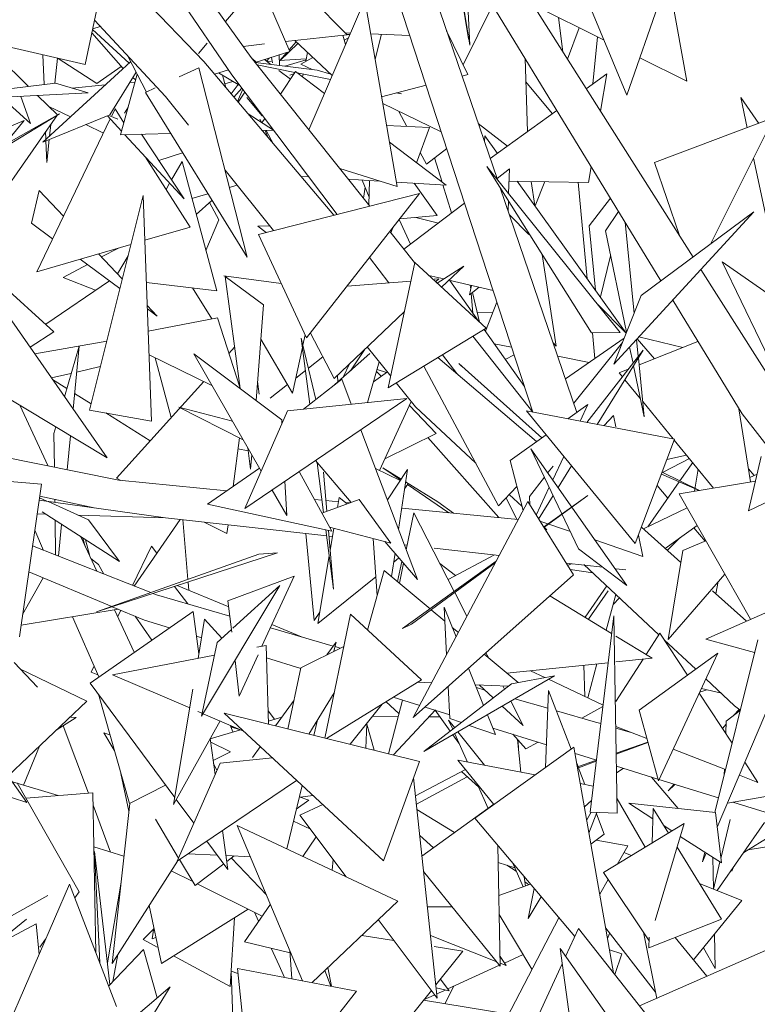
# Model space of a CAD drawing. Header units: metres. Extents: x -14.5 to 19.7, y -19.1 to 4.
# Tile 135 of 218: x 17.032 to 17.185, y 2.642 to 2.847. Entities that reach past the tile are written whole.
import ezdxf

# ---------------------------------------------------------------- set-up
doc = ezdxf.new("R2010")
doc.units = ezdxf.units.M
doc.layers.add('G-IMPT', color=7, linetype='Continuous', lineweight=5)
doc.layers.add('L-PLNT', color=7, linetype='Continuous', lineweight=5, true_color=0x005900)

# ---------------------------------------------------------------- blocks, each defined once
blk = doc.blocks.new('ÁRVORES ORNAMENTAIS - Pequeno e Médio Porte - Ipê-roxo-2976198-A')
at = {"layer": 'G-IMPT', "color": 253, "true_color": 0xaaaaaa}
for p, q in [((6.69697, 2.79765), (6.63028, 2.90272)), ((6.60504, 2.83919), (6.56548, 2.89438)), ((6.60105, 2.83554), (6.56247, 2.89219)), ((6.69029, 2.7927), (6.63074, 2.89013)), ((6.57053, 2.83768), (6.57717, 2.86955)), ((6.59972, 2.84661), (6.61253, 2.86169)), ((6.6401, 2.86109), (6.65628, 2.81376)), ((6.59518, 2.83834), (6.57505, 2.85935)), ((6.61015, 2.8589), (6.625, 2.8439)), ((6.6331, 2.8589), (6.66362, 2.76544)), ((6.64979, 2.85627), (6.65053, 2.84173)), ((6.68321, 2.83135), (6.67285, 2.85622)), ((6.69566, 2.83425), (6.69159, 2.85709)), ((6.69148, 2.8553), (6.68321, 2.83135)), ((6.6486, 2.85325), (6.65026, 2.84305)), ((6.64889, 2.85173), (6.65053, 2.84173)), ((6.60887, 2.8502), (6.61309, 2.84039)), ((6.61707, 2.8241), (6.62867, 2.85118)), ((6.63539, 2.81231), (6.62867, 2.85118)), ((6.64915, 2.83764), (6.65527, 2.84999)), ((6.67845, 2.84278), (6.66369, 2.85008)), ((6.66901, 2.84745), (6.66988, 2.84033)), ((6.57365, 2.8456), (6.57209, 2.84513)), ((6.58724, 2.83104), (6.57245, 2.84689)), ((6.67326, 2.84534), (6.67084, 2.83882)), ((6.54465, 2.84362), (6.57053, 2.83768)), ((6.5719, 2.84425), (6.57841, 2.83685)), ((6.57205, 2.84497), (6.57967, 2.838)), ((6.625, 2.8439), (6.6122, 2.84246)), ((6.62415, 2.8438), (6.62466, 2.84183)), ((6.62527, 2.84323), (6.62442, 2.84277)), ((6.62569, 2.84423), (6.62463, 2.84427)), ((6.62558, 2.84397), (6.625, 2.84392)), ((6.63805, 2.84374), (6.6299, 2.84407)), ((6.63215, 2.84398), (6.63081, 2.83882)), ((6.65013, 2.83561), (6.64569, 2.84473)), ((6.67614, 2.83365), (6.67712, 2.84343)), ((6.59408, 2.83997), (6.59593, 2.84215)), ((6.60784, 2.84197), (6.60341, 2.84147)), ((6.61474, 2.84209), (6.61108, 2.83852)), ((6.61441, 2.8424), (6.61294, 2.84073)), ((6.61411, 2.84267), (6.62192, 2.83541)), ((6.55118, 2.84055), (6.5587, 2.83316)), ((6.56174, 2.8397), (6.56196, 2.83356)), ((6.58327, 2.83197), (6.57931, 2.83954)), ((6.62971, 2.80824), (6.60504, 2.83919)), ((6.61309, 2.84039), (6.6059, 2.83811)), ((6.60882, 2.83904), (6.60828, 2.83844)), ((6.60931, 2.83919), (6.60951, 2.83804)), ((6.61086, 2.83968), (6.61093, 2.8375)), ((6.61248, 2.8402), (6.611, 2.83852)), ((6.61788, 2.83917), (6.61537, 2.83778)), ((6.61641, 2.83836), (6.61678, 2.84019)), ((6.69566, 2.83425), (6.68588, 2.83909)), ((6.57997, 2.83828), (6.56172, 2.82157)), ((6.56477, 2.839), (6.56424, 2.83384)), ((6.57295, 2.83375), (6.56491, 2.83897)), ((6.57295, 2.83375), (6.57801, 2.83731)), ((6.59006, 2.83512), (6.59418, 2.83704)), ((6.59418, 2.83704), (6.60421, 2.79762)), ((6.62224, 2.80635), (6.59518, 2.83834)), ((6.606, 2.83827), (6.60532, 2.83888)), ((6.60595, 2.83813), (6.61876, 2.83651)), ((6.61415, 2.83606), (6.60627, 2.83765)), ((6.60783, 2.83872), (6.60916, 2.83772)), ((6.60835, 2.83833), (6.60921, 2.83839)), ((6.6109, 2.83851), (6.61652, 2.83889)), ((6.61647, 2.83865), (6.61206, 2.83736)), ((6.61773, 2.83664), (6.61537, 2.83778)), ((6.66251, 2.82374), (6.66202, 2.83895)), ((6.58111, 2.8361), (6.57567, 2.82723)), ((6.57789, 2.82306), (6.58133, 2.83569)), ((6.58042, 2.83498), (6.58101, 2.83451)), ((6.60033, 2.83659), (6.5974, 2.83572)), ((6.59825, 2.83597), (6.6027, 2.83335)), ((6.59908, 2.83548), (6.59975, 2.83294)), ((6.62294, 2.80653), (6.60105, 2.83554)), ((6.61083, 2.83647), (6.61323, 2.83467)), ((6.61426, 2.83624), (6.61116, 2.83152)), ((6.6131, 2.83549), (6.61394, 2.83575)), ((6.61426, 2.83624), (6.62032, 2.83168)), ((6.62155, 2.83456), (6.61463, 2.83596)), ((6.61576, 2.83511), (6.61588, 2.83571)), ((6.62159, 2.83572), (6.61876, 2.83651)), ((6.65013, 2.83561), (6.64891, 2.8353)), ((6.67903, 2.83575), (6.67476, 2.83264)), ((6.67903, 2.83575), (6.67772, 2.82799)), ((6.56432, 2.83385), (6.53012, 2.82965)), ((6.56432, 2.83385), (6.57113, 2.83182)), ((6.5747, 2.83345), (6.56784, 2.8328)), ((6.58088, 2.83403), (6.57977, 2.83393)), ((6.60126, 2.83419), (6.59955, 2.83369)), ((6.60237, 2.83354), (6.60089, 2.83159)), ((6.64143, 2.83338), (6.63216, 2.831)), ((6.66217, 2.83413), (6.66768, 2.8275)), ((6.53012, 2.82965), (6.57113, 2.83182)), ((6.55321, 2.83087), (6.55914, 2.82544)), ((6.55713, 2.83108), (6.55914, 2.82544)), ((6.56064, 2.83127), (6.56474, 2.82723)), ((6.58305, 2.83187), (6.58511, 2.83283)), ((6.58305, 2.83187), (6.60421, 2.79762)), ((6.59203, 2.8251), (6.58724, 2.83104)), ((6.60313, 2.83277), (6.60146, 2.83092)), ((6.60329, 2.83257), (6.60221, 2.83003)), ((6.60234, 2.82988), (6.60376, 2.83194)), ((6.63629, 2.83158), (6.63524, 2.83179)), ((6.63629, 2.83158), (6.6354, 2.83183)), ((6.56295, 2.829), (6.56744, 2.8268)), ((6.60734, 2.82704), (6.60414, 2.83081)), ((6.6446, 2.8237), (6.63241, 2.82957)), ((6.70821, 2.82456), (6.70688, 2.83081)), ((6.71062, 2.82546), (6.70688, 2.83081)), ((6.52262, 2.80351), (6.56521, 2.82744)), ((6.53793, 2.8109), (6.56521, 2.82744)), ((6.56474, 2.82723), (6.5475, 2.80252)), ((6.57567, 2.82723), (6.56172, 2.82157)), ((6.57517, 2.82703), (6.57811, 2.82385)), ((6.57562, 2.82704), (6.57731, 2.82637)), ((6.57673, 2.82848), (6.57604, 2.82704)), ((6.57858, 2.82558), (6.57673, 2.82848)), ((6.57942, 2.82866), (6.57873, 2.8276)), ((6.60441, 2.82743), (6.60968, 2.82404)), ((6.63576, 2.82796), (6.63741, 2.82481)), ((6.66861, 2.82817), (6.65479, 2.81813)), ((6.5369, 2.81728), (6.55784, 2.82605)), ((6.5537, 2.82097), (6.55784, 2.82605)), ((6.57574, 2.82641), (6.56048, 2.79463)), ((6.56335, 2.82523), (6.5631, 2.82283)), ((6.57069, 2.82521), (6.57431, 2.82344)), ((6.6073, 2.82557), (6.60687, 2.82635)), ((6.60719, 2.82564), (6.60687, 2.82635)), ((6.60787, 2.8265), (6.60726, 2.82559)), ((6.64212, 2.82458), (6.63319, 2.82502)), ((6.65229, 2.82544), (6.65836, 2.82072)), ((6.68896, 2.81731), (6.71379, 2.82666)), ((6.70057, 2.80032), (6.71379, 2.82666)), ((6.5623, 2.82374), (6.56236, 2.82215)), ((6.57789, 2.82306), (6.5883, 2.82338)), ((6.5788, 2.82309), (6.5911, 2.80979)), ((6.5911, 2.80979), (6.58226, 2.8232)), ((6.60734, 2.82396), (6.60968, 2.82404)), ((6.6086, 2.82248), (6.60793, 2.82398)), ((6.60973, 2.82115), (6.60817, 2.82399)), ((6.64212, 2.82458), (6.63945, 2.81727)), ((6.65363, 2.82287), (6.65356, 2.8217)), ((6.65363, 2.82287), (6.65627, 2.8192)), ((6.56237, 2.82183), (6.56253, 2.81733)), ((6.56302, 2.8221), (6.56253, 2.81733)), ((6.6338, 2.82153), (6.64561, 2.81264)), ((6.58587, 2.81772), (6.59078, 2.81936)), ((6.64023, 2.81941), (6.64151, 2.81698)), ((6.64151, 2.81698), (6.64573, 2.82022)), ((6.59233, 2.80388), (6.58309, 2.81845)), ((6.59068, 2.81757), (6.58849, 2.81375)), ((6.59789, 2.79062), (6.59068, 2.81757)), ((6.64477, 2.81327), (6.64321, 2.81829)), ((6.69405, 2.80234), (6.68896, 2.81731)), ((6.715, 2.7926), (6.70956, 2.81822)), ((6.6097, 2.80318), (6.59961, 2.8157)), ((6.62348, 2.81605), (6.63539, 2.81231)), ((6.67583, 2.78189), (6.65408, 2.81649)), ((6.65408, 2.81649), (6.68179, 2.78202)), ((6.65881, 2.81601), (6.65619, 2.81402)), ((6.65861, 2.81085), (6.65881, 2.81601)), ((6.67576, 2.81646), (6.67521, 2.81319)), ((6.58809, 2.81304), (6.58734, 2.81174)), ((6.6021, 2.81261), (6.60051, 2.81214)), ((6.61704, 2.81435), (6.61539, 2.81445)), ((6.63168, 2.81347), (6.62523, 2.81386)), ((6.62957, 2.81011), (6.62812, 2.81369)), ((6.62964, 2.8136), (6.62953, 2.80846)), ((6.64561, 2.81264), (6.63522, 2.81326)), ((6.63898, 2.81303), (6.64376, 2.80633)), ((6.64675, 2.80684), (6.64495, 2.81268)), ((6.65872, 2.81347), (6.67521, 2.81319)), ((6.6604, 2.81344), (6.68307, 2.78187)), ((6.66403, 2.80839), (6.66327, 2.8134)), ((6.6641, 2.80829), (6.66611, 2.81335)), ((6.67497, 2.79316), (6.67306, 2.81323)), ((6.56097, 2.81151), (6.55936, 2.80471)), ((6.56097, 2.81151), (6.566, 2.80614)), ((6.57141, 2.76587), (6.58258, 2.8105)), ((6.58258, 2.8105), (6.58434, 2.76358)), ((6.59605, 2.81083), (6.59274, 2.80986)), ((6.64004, 2.81085), (6.60655, 2.80238)), ((6.61659, 2.78085), (6.64004, 2.81085)), ((6.62874, 2.81217), (6.62839, 2.8099)), ((6.65685, 2.81209), (6.67282, 2.76539)), ((6.5969, 2.80945), (6.59363, 2.80655)), ((6.59835, 2.80544), (6.59641, 2.80901)), ((6.64944, 2.80888), (6.63683, 2.7993)), ((6.65848, 2.80733), (6.65856, 2.80938)), ((6.67977, 2.80991), (6.67535, 2.80419)), ((6.63593, 2.80559), (6.64376, 2.80633)), ((6.65878, 2.80644), (6.66282, 2.80234)), ((6.68145, 2.80716), (6.67873, 2.80315)), ((6.68047, 2.77539), (6.70964, 2.80704)), ((6.70964, 2.80704), (6.6862, 2.78966)), ((6.55936, 2.80471), (6.56376, 2.80146)), ((6.59835, 2.80544), (6.59565, 2.799)), ((6.63584, 2.80547), (6.63819, 2.80034)), ((6.64399, 2.80474), (6.63932, 2.80591)), ((6.68283, 2.80491), (6.68469, 2.78592)), ((6.56403, 2.78215), (6.53988, 2.80402)), ((6.59233, 2.80388), (6.58293, 2.80115)), ((6.60645, 2.80407), (6.60889, 2.80419)), ((6.60645, 2.80407), (6.60819, 2.8028)), ((6.61659, 2.78085), (6.60655, 2.80238)), ((6.63905, 2.79653), (6.6339, 2.80299)), ((6.63452, 2.80378), (6.63412, 2.8027)), ((6.67667, 2.79079), (6.67535, 2.80419)), ((6.67873, 2.80315), (6.68313, 2.78203)), ((6.58003, 2.80031), (6.56048, 2.79463)), ((6.57332, 2.79836), (6.57823, 2.79313)), ((6.57743, 2.79955), (6.57394, 2.7977)), ((6.66847, 2.77915), (6.66558, 2.79821)), ((6.57098, 2.79612), (6.56592, 2.79343)), ((6.56947, 2.79724), (6.57773, 2.79113)), ((6.57944, 2.79795), (6.57727, 2.79415)), ((6.63367, 2.79232), (6.62968, 2.7976)), ((6.63354, 2.77046), (6.63909, 2.79653)), ((6.65393, 2.78287), (6.63909, 2.79653)), ((6.67768, 2.78939), (6.67981, 2.79793)), ((6.72239, 2.7565), (6.70301, 2.79668)), ((6.70301, 2.79668), (6.7372, 2.77293)), ((6.64927, 2.79581), (6.64375, 2.79224)), ((6.64927, 2.79581), (6.64464, 2.79142)), ((6.71453, 2.76999), (6.69861, 2.79507)), ((6.56232, 2.7837), (6.57557, 2.79273)), ((6.56592, 2.79343), (6.57266, 2.79076)), ((6.59789, 2.79062), (6.58326, 2.79241)), ((6.59939, 2.7938), (6.61132, 2.79215)), ((6.59967, 2.79366), (6.60273, 2.77034)), ((6.59967, 2.79366), (6.60765, 2.78773)), ((6.62501, 2.79162), (6.63827, 2.79269)), ((6.6451, 2.79312), (6.642, 2.79385)), ((6.64312, 2.79308), (6.64407, 2.79316)), ((6.64407, 2.79316), (6.64342, 2.79254)), ((6.65538, 2.79069), (6.64616, 2.79287)), ((6.64638, 2.79281), (6.65234, 2.78434)), ((6.59686, 2.78482), (6.59284, 2.79124)), ((6.65086, 2.79176), (6.65049, 2.78984)), ((6.65247, 2.79138), (6.65049, 2.78984)), ((6.65071, 2.79098), (6.65063, 2.79181)), ((6.65117, 2.786), (6.65079, 2.79007)), ((6.65252, 2.78416), (6.65112, 2.79033)), ((6.65377, 2.78229), (6.65616, 2.7883)), ((6.677, 2.78798), (6.68306, 2.78184)), ((6.68047, 2.77539), (6.6862, 2.78966)), ((6.70717, 2.76507), (6.69273, 2.7887)), ((6.57507, 2.75593), (6.55413, 2.786)), ((6.58344, 2.78758), (6.5855, 2.78539)), ((6.58347, 2.78689), (6.5855, 2.78539)), ((6.60607, 2.76785), (6.60765, 2.78773)), ((6.63692, 2.78634), (6.62234, 2.77244)), ((6.65207, 2.78614), (6.65527, 2.78606)), ((6.58364, 2.78227), (6.59803, 2.78504)), ((6.59803, 2.78504), (6.6027, 2.7706)), ((6.56403, 2.78215), (6.55905, 2.77894)), ((6.61737, 2.78185), (6.62234, 2.77244)), ((6.63354, 2.77046), (6.65393, 2.78287)), ((6.65354, 2.78263), (6.6619, 2.77073)), ((6.67583, 2.78189), (6.68179, 2.78202)), ((6.67654, 2.77657), (6.67604, 2.7819)), ((6.575, 2.78021), (6.56004, 2.77752)), ((6.61365, 2.76935), (6.60709, 2.78061)), ((6.61546, 2.78082), (6.61724, 2.76706)), ((6.61546, 2.78082), (6.6185, 2.76805)), ((6.61582, 2.77932), (6.61629, 2.78149)), ((6.65119, 2.7812), (6.66363, 2.76543)), ((6.66847, 2.77915), (6.66789, 2.77981)), ((6.67045, 2.77233), (6.68265, 2.78083)), ((6.67216, 2.76733), (6.68228, 2.7799)), ((6.68522, 2.78055), (6.68557, 2.777)), ((6.68895, 2.77652), (6.68537, 2.7807)), ((6.69482, 2.77887), (6.68571, 2.78108)), ((6.68574, 2.77524), (6.69797, 2.78013)), ((6.56929, 2.77915), (6.56623, 2.76862)), ((6.56929, 2.77915), (6.568, 2.76608)), ((6.60043, 2.77761), (6.60161, 2.77891)), ((6.61365, 2.76935), (6.61572, 2.77885)), ((6.62248, 2.77116), (6.62972, 2.77765)), ((6.62571, 2.77405), (6.62859, 2.7784)), ((6.63407, 2.77294), (6.6292, 2.77898)), ((6.65562, 2.77966), (6.65921, 2.77895)), ((6.6749, 2.7633), (6.68658, 2.7783)), ((6.68658, 2.7783), (6.67704, 2.76289)), ((6.68377, 2.77897), (6.68448, 2.7756)), ((6.58383, 2.77732), (6.59688, 2.771)), ((6.58508, 2.77671), (6.58843, 2.76434)), ((6.60712, 2.75318), (6.59312, 2.77753)), ((6.59312, 2.77753), (6.61141, 2.76386)), ((6.61997, 2.77693), (6.61695, 2.77456)), ((6.62926, 2.76741), (6.6317, 2.77589)), ((6.66443, 2.75932), (6.64389, 2.77676)), ((6.64488, 2.77736), (6.64781, 2.77343)), ((6.65791, 2.7764), (6.65974, 2.77734)), ((6.66883, 2.77706), (6.67538, 2.77576)), ((6.6856, 2.77671), (6.6868, 2.76446)), ((6.57367, 2.7749), (6.56876, 2.77377)), ((6.61633, 2.77407), (6.61434, 2.77251)), ((6.62552, 2.77547), (6.6242, 2.7727)), ((6.6305, 2.77174), (6.63338, 2.7738)), ((6.63112, 2.77389), (6.6321, 2.77288)), ((6.63322, 2.77369), (6.63124, 2.77431)), ((6.63124, 2.7743), (6.6332, 2.77367)), ((6.64096, 2.77497), (6.65653, 2.74596)), ((6.66549, 2.76009), (6.64827, 2.77552)), ((6.64879, 2.77496), (6.64827, 2.77552)), ((6.68161, 2.77359), (6.6835, 2.77434)), ((6.68161, 2.77359), (6.68228, 2.77277)), ((6.68459, 2.77508), (6.6868, 2.76446)), ((6.56753, 2.77349), (6.56349, 2.77256)), ((6.56673, 2.77034), (6.56371, 2.77224)), ((6.57701, 2.75171), (6.59519, 2.77182)), ((6.60639, 2.77183), (6.6067, 2.76918)), ((6.61594, 2.76605), (6.62391, 2.77228)), ((6.62298, 2.77305), (6.6231, 2.77172)), ((6.62588, 2.76706), (6.62391, 2.77228)), ((6.63922, 2.76655), (6.63524, 2.77149)), ((6.68278, 2.77216), (6.68602, 2.76821)), ((6.55219, 2.76973), (6.57507, 2.75593)), ((6.6126, 2.77115), (6.60901, 2.76833)), ((6.57174, 2.76719), (6.56832, 2.76934)), ((6.63741, 2.76824), (6.60371, 2.74538)), ((6.61262, 2.76572), (6.63741, 2.76824)), ((6.63176, 2.75333), (6.63836, 2.76761)), ((6.68649, 2.76764), (6.69283, 2.7599)), ((6.5628, 2.75423), (6.55696, 2.76686)), ((6.57141, 2.76587), (6.58434, 2.76358)), ((6.60115, 2.76357), (6.59001, 2.76646)), ((6.60338, 2.7597), (6.59001, 2.76646)), ((6.61262, 2.76572), (6.60371, 2.74538)), ((6.63798, 2.76679), (6.64355, 2.76102)), ((6.65179, 2.75479), (6.63922, 2.76655)), ((6.68493, 2.7381), (6.66233, 2.76568)), ((6.66233, 2.76568), (6.69313, 2.75984)), ((6.67509, 2.76704), (6.67095, 2.76405)), ((6.67509, 2.76704), (6.67347, 2.76357)), ((6.70652, 2.76614), (6.70894, 2.75092)), ((6.58402, 2.75946), (6.57479, 2.76527)), ((6.61145, 2.76305), (6.61141, 2.76386)), ((6.68041, 2.76474), (6.6785, 2.76262)), ((6.68041, 2.76474), (6.68091, 2.76237)), ((6.71406, 2.75627), (6.70717, 2.76507)), ((6.56441, 2.76236), (6.56401, 2.76097)), ((6.63964, 2.73065), (6.62788, 2.76177)), ((6.56401, 2.76097), (6.56411, 2.75397)), ((6.56745, 2.76053), (6.56675, 2.75344)), ((6.60128, 2.74997), (6.60259, 2.76009)), ((6.64355, 2.76102), (6.63288, 2.75574)), ((6.64183, 2.76017), (6.65654, 2.7435)), ((6.66638, 2.76074), (6.65895, 2.75536)), ((6.68493, 2.7381), (6.69313, 2.75984)), ((6.69305, 2.75963), (6.70124, 2.74964)), ((6.60444, 2.75737), (6.60229, 2.75778)), ((6.60436, 2.75799), (6.60494, 2.75359)), ((6.67316, 2.73704), (6.66325, 2.75779)), ((6.68318, 2.7294), (6.66325, 2.75779)), ((6.57749, 2.75129), (6.55156, 2.75648)), ((6.60494, 2.75359), (6.60518, 2.75657)), ((6.61842, 2.75536), (6.62588, 2.74668)), ((6.65895, 2.75536), (6.6616, 2.74499)), ((6.67006, 2.75624), (6.66778, 2.75134)), ((6.69077, 2.75296), (6.6962, 2.75579)), ((6.69563, 2.75649), (6.69153, 2.75561)), ((6.73273, 2.75678), (6.7085, 2.74488)), ((6.7085, 2.74488), (6.71112, 2.75619)), ((6.60677, 2.7538), (6.59599, 2.74629)), ((6.6188, 2.75492), (6.62013, 2.74459)), ((6.63092, 2.75374), (6.63606, 2.75123)), ((6.63614, 2.75135), (6.63242, 2.75388)), ((6.63624, 2.75151), (6.63242, 2.75388)), ((6.63754, 2.7535), (6.6334, 2.74717)), ((6.63571, 2.74106), (6.63754, 2.7535)), ((6.66686, 2.75296), (6.66784, 2.75421)), ((6.67169, 2.75426), (6.6689, 2.74974)), ((6.69689, 2.75495), (6.69423, 2.75114)), ((6.69729, 2.74899), (6.69802, 2.75357)), ((6.70971, 2.75225), (6.70851, 2.75365)), ((6.55234, 2.75121), (6.56143, 2.75046)), ((6.57701, 2.75171), (6.57793, 2.75125)), ((6.57749, 2.75129), (6.59999, 2.74907)), ((6.61246, 2.74391), (6.61208, 2.75106)), ((6.61511, 2.75296), (6.62182, 2.74067)), ((6.62078, 2.74483), (6.62007, 2.75296)), ((6.66292, 2.7479), (6.66605, 2.75192)), ((6.69826, 2.74915), (6.69038, 2.75255)), ((6.69831, 2.74916), (6.69053, 2.75294)), ((6.69408, 2.74846), (6.70994, 2.75108)), ((6.7088, 2.75181), (6.71027, 2.75252)), ((6.55684, 2.71872), (6.56143, 2.75046)), ((6.61246, 2.74391), (6.60939, 2.74924)), ((6.63763, 2.75046), (6.63695, 2.74947)), ((6.64385, 2.74681), (6.63717, 2.75094)), ((6.64619, 2.74452), (6.63757, 2.75038)), ((6.66032, 2.74997), (6.65653, 2.74596)), ((6.66706, 2.7498), (6.66435, 2.74398)), ((6.6941, 2.75095), (6.68758, 2.74158)), ((6.69174, 2.74755), (6.68948, 2.75016)), ((6.58726, 2.74344), (6.56095, 2.74716)), ((6.56102, 2.74763), (6.56256, 2.74693)), ((6.57239, 2.74554), (6.56107, 2.74798)), ((6.5642, 2.7473), (6.56421, 2.7467)), ((6.61822, 2.74728), (6.61981, 2.74712)), ((6.62753, 2.74728), (6.61976, 2.74446)), ((6.62059, 2.74704), (6.62319, 2.74679)), ((6.62299, 2.74563), (6.62333, 2.74766)), ((6.62333, 2.74766), (6.62505, 2.74638)), ((6.6341, 2.73821), (6.62753, 2.74728)), ((6.65807, 2.74759), (6.66032, 2.74313)), ((6.66139, 2.7458), (6.65873, 2.74829)), ((6.66292, 2.7479), (6.66302, 2.74611)), ((6.66788, 2.7481), (6.66484, 2.74319)), ((6.66588, 2.74153), (6.67506, 2.74813)), ((6.67506, 2.74813), (6.66592, 2.74146)), ((6.69408, 2.74846), (6.70894, 2.72237)), ((6.5628, 2.74683), (6.57123, 2.74302)), ((6.59599, 2.74629), (6.62182, 2.74067)), ((6.6247, 2.74664), (6.62554, 2.74656)), ((6.63636, 2.74549), (6.6606, 2.7431)), ((6.63876, 2.70194), (6.66257, 2.74683)), ((6.64714, 2.74443), (6.64385, 2.74681)), ((6.67208, 2.7316), (6.66257, 2.74683)), ((6.68666, 2.74114), (6.69576, 2.74552)), ((6.56054, 2.74429), (6.56226, 2.74424)), ((6.57765, 2.73435), (6.56156, 2.74469)), ((6.56426, 2.74295), (6.56437, 2.73572)), ((6.56902, 2.74402), (6.58726, 2.74344)), ((6.57765, 2.73435), (6.57123, 2.74302)), ((6.58069, 2.72928), (6.59028, 2.74314)), ((6.58726, 2.74349), (6.62077, 2.73969)), ((6.59087, 2.74308), (6.59189, 2.73065)), ((6.63732, 2.7368), (6.63887, 2.7445)), ((6.64724, 2.72826), (6.63887, 2.7445)), ((6.56187, 2.7367), (6.56004, 2.74089)), ((6.56562, 2.74207), (6.56497, 2.73548)), ((6.5953, 2.74258), (6.60001, 2.74022)), ((6.60001, 2.74022), (6.60025, 2.74202)), ((6.6206, 2.74094), (6.6222, 2.7286)), ((6.6222, 2.7286), (6.62113, 2.74082)), ((6.6341, 2.73821), (6.62135, 2.74154)), ((6.62149, 2.73669), (6.62226, 2.7413)), ((6.67146, 2.7406), (6.6651, 2.74278)), ((6.66655, 2.74098), (6.66577, 2.7417)), ((6.69444, 2.73417), (6.68622, 2.74153)), ((6.69117, 2.7371), (6.69783, 2.74187)), ((6.69947, 2.73861), (6.6971, 2.74135)), ((6.57294, 2.73234), (6.56962, 2.73951)), ((6.57054, 2.73752), (6.57004, 2.73923)), ((6.57146, 2.73552), (6.57059, 2.73889)), ((6.61645, 2.74018), (6.61813, 2.7221)), ((6.62123, 2.73964), (6.62197, 2.73955)), ((6.63125, 2.72726), (6.63041, 2.73917)), ((6.68653, 2.73543), (6.67654, 2.73886)), ((6.6856, 2.73988), (6.68653, 2.73543)), ((6.6942, 2.73927), (6.69161, 2.7367)), ((6.58417, 2.72791), (6.55957, 2.73761)), ((6.5804, 2.72939), (6.58433, 2.73756)), ((6.58433, 2.73756), (6.58541, 2.73611)), ((6.63288, 2.73852), (6.63964, 2.73065)), ((6.63692, 2.73786), (6.63752, 2.73779)), ((6.64312, 2.73716), (6.65663, 2.73563)), ((6.67316, 2.73704), (6.68318, 2.7294)), ((6.69179, 2.71819), (6.69485, 2.73669)), ((6.69965, 2.73868), (6.69485, 2.73669)), ((6.57329, 2.73376), (6.57171, 2.735)), ((6.61054, 2.73617), (6.57285, 2.72389)), ((6.57285, 2.72389), (6.60666, 2.73589)), ((6.61054, 2.73617), (6.60666, 2.73589)), ((6.61893, 2.72147), (6.6213, 2.73555)), ((6.63426, 2.73125), (6.63497, 2.73608)), ((6.6347, 2.73425), (6.63579, 2.73513)), ((6.65568, 2.73574), (6.646, 2.73067)), ((6.69959, 2.71822), (6.73776, 2.73516)), ((6.5744, 2.73176), (6.57329, 2.73376)), ((6.6355, 2.73021), (6.63641, 2.73441)), ((6.63592, 2.72986), (6.63675, 2.73401)), ((6.63651, 2.72043), (6.656, 2.73443)), ((6.65582, 2.73409), (6.63838, 2.72137)), ((6.64431, 2.73395), (6.64752, 2.73147)), ((6.67055, 2.73405), (6.67821, 2.73318)), ((6.67087, 2.73353), (6.67169, 2.73392)), ((6.6761, 2.73204), (6.67138, 2.73271)), ((6.68986, 2.71916), (6.67428, 2.73374)), ((6.68091, 2.73288), (6.68298, 2.73264)), ((6.56177, 2.73096), (6.55751, 2.72335)), ((6.57604, 2.72502), (6.55879, 2.7322)), ((6.60022, 2.72621), (6.61396, 2.73136)), ((6.61396, 2.73136), (6.6073, 2.71677)), ((6.61893, 2.72147), (6.63097, 2.73122)), ((6.62926, 2.72014), (6.63272, 2.73254)), ((6.64225, 2.72456), (6.63272, 2.73254)), ((6.67208, 2.7316), (6.63876, 2.70194)), ((6.70358, 2.73178), (6.69179, 2.71819)), ((6.59185, 2.72556), (6.58912, 2.72919)), ((6.60037, 2.72495), (6.58965, 2.72936)), ((6.59193, 2.73011), (6.59208, 2.72836)), ((6.59474, 2.7022), (6.61104, 2.72941)), ((6.61104, 2.72941), (6.60125, 2.72053)), ((6.67903, 2.72929), (6.6745, 2.72279)), ((6.70169, 2.72768), (6.70222, 2.7302)), ((6.58533, 2.72745), (6.58463, 2.72773)), ((6.6006, 2.72303), (6.58533, 2.72745)), ((6.64994, 2.72302), (6.6474, 2.72795)), ((6.68003, 2.71943), (6.66718, 2.72724)), ((6.67928, 2.72826), (6.67521, 2.72236)), ((6.67888, 2.72013), (6.68089, 2.72755)), ((6.68169, 2.72681), (6.68032, 2.72545)), ((6.70805, 2.72198), (6.70103, 2.72826)), ((6.55719, 2.72115), (6.57739, 2.72446)), ((6.58286, 2.72218), (6.57617, 2.72497)), ((6.60022, 2.72621), (6.601, 2.71966)), ((6.6457, 2.71501), (6.64518, 2.72489)), ((6.64767, 2.71872), (6.64518, 2.72489)), ((6.57337, 2.71038), (6.5679, 2.7229)), ((6.59297, 2.72401), (6.57155, 2.70911)), ((6.58073, 2.7155), (6.57664, 2.72433)), ((6.57729, 2.72293), (6.57792, 2.72424)), ((6.58089, 2.723), (6.58437, 2.71803)), ((6.59297, 2.72401), (6.59416, 2.71521)), ((6.59537, 2.72241), (6.594, 2.71423)), ((6.59537, 2.72241), (6.59896, 2.71844)), ((6.61933, 2.72385), (6.61813, 2.7221)), ((6.62035, 2.69768), (6.62571, 2.72342)), ((6.64048, 2.70979), (6.62571, 2.72342)), ((6.64533, 2.72198), (6.64249, 2.72436)), ((6.68047, 2.72312), (6.67556, 2.68227)), ((6.6812, 2.68204), (6.68047, 2.72312)), ((6.58804, 2.72058), (6.58286, 2.72218)), ((6.62212, 2.71679), (6.60904, 2.72058)), ((6.61551, 2.71871), (6.60934, 2.72125)), ((6.63651, 2.72043), (6.63838, 2.72137)), ((6.64815, 2.71962), (6.64687, 2.72069)), ((6.59472, 2.71851), (6.59367, 2.71884)), ((6.60093, 2.72023), (6.59795, 2.71753)), ((6.68847, 2.71429), (6.68091, 2.71889)), ((6.69007, 2.71949), (6.68722, 2.71506)), ((6.69007, 2.71949), (6.69581, 2.71076)), ((6.70201, 2.67917), (6.71928, 2.71989)), ((6.59474, 2.7022), (6.59795, 2.71753)), ((6.60814, 2.71693), (6.60625, 2.71657)), ((6.60814, 2.71693), (6.60865, 2.70055)), ((6.61538, 2.71228), (6.62432, 2.71673)), ((6.62273, 2.71763), (6.6208, 2.71498)), ((6.62227, 2.71571), (6.62273, 2.71763)), ((6.62359, 2.71637), (6.6225, 2.71668)), ((6.69752, 2.71199), (6.69097, 2.71812)), ((6.70978, 2.71544), (6.69959, 2.71822)), ((6.71045, 2.71813), (6.7015, 2.68223)), ((6.59739, 2.71488), (6.5762, 2.71082)), ((6.60649, 2.715), (6.60257, 2.7064)), ((6.61535, 2.71213), (6.60822, 2.71433)), ((6.66058, 2.70922), (6.65355, 2.7151)), ((6.65439, 2.7144), (6.65387, 2.71539)), ((6.68091, 2.71351), (6.68847, 2.71429)), ((6.70215, 2.71535), (6.68575, 2.70347)), ((6.70215, 2.71535), (6.68976, 2.6888)), ((6.56059, 2.70829), (6.55572, 2.71339)), ((6.57174, 2.71139), (6.57236, 2.71269)), ((6.60169, 2.7138), (6.60257, 2.7064)), ((6.61538, 2.71228), (6.61271, 2.69956)), ((6.6534, 2.70448), (6.65029, 2.7122)), ((6.65826, 2.71116), (6.6793, 2.71334)), ((6.67445, 2.7063), (6.67425, 2.71282)), ((6.67506, 2.70601), (6.67698, 2.7131)), ((6.6866, 2.7141), (6.68091, 2.70526)), ((6.55696, 2.71209), (6.57085, 2.70538)), ((6.57174, 2.71139), (6.57317, 2.71083)), ((6.5762, 2.71082), (6.59227, 2.70394)), ((6.66818, 2.71064), (6.64099, 2.69486)), ((6.65919, 2.70896), (6.66818, 2.71064)), ((6.66613, 2.71026), (6.66316, 2.71167)), ((6.58914, 2.68534), (6.57155, 2.70911)), ((6.62075, 2.69758), (6.64048, 2.70979)), ((6.63972, 2.70933), (6.64261, 2.70919)), ((6.65919, 2.70896), (6.64099, 2.69486)), ((6.64639, 2.70173), (6.64604, 2.70842)), ((6.65168, 2.70877), (6.65852, 2.70845)), ((6.65367, 2.70765), (6.65192, 2.70816)), ((6.6525, 2.70873), (6.65542, 2.70604)), ((6.65776, 2.70785), (6.65743, 2.7085)), ((6.67824, 2.7045), (6.66689, 2.7099)), ((6.70562, 2.70441), (6.69965, 2.71)), ((6.55841, 2.6843), (6.54183, 2.70758)), ((6.57326, 2.7068), (6.57972, 2.68404)), ((6.59292, 2.70784), (6.58889, 2.68385)), ((6.61703, 2.69849), (6.6223, 2.70707)), ((6.6401, 2.70446), (6.63461, 2.70616)), ((6.66628, 2.69155), (6.66691, 2.70757)), ((6.66691, 2.70757), (6.67163, 2.69539)), ((6.69827, 2.70703), (6.7051, 2.69664)), ((6.69835, 2.7072), (6.69983, 2.70769)), ((6.6987, 2.70795), (6.70287, 2.70698)), ((6.5545, 2.68979), (6.57085, 2.70538)), ((6.61397, 2.70557), (6.61008, 2.7002)), ((6.62562, 2.69638), (6.63231, 2.70473)), ((6.63578, 2.70277), (6.63311, 2.70523)), ((6.6365, 2.70558), (6.63362, 2.69442)), ((6.64635, 2.70253), (6.64121, 2.70412)), ((6.65729, 2.70432), (6.66165, 2.7003)), ((6.66165, 2.7003), (6.65905, 2.70535)), ((6.66677, 2.70386), (6.65991, 2.70584)), ((6.6782, 2.70424), (6.6738, 2.70182)), ((6.70668, 2.70357), (6.70562, 2.70441)), ((6.56447, 2.6993), (6.56865, 2.70195)), ((6.56753, 2.70205), (6.56865, 2.70195)), ((6.59397, 2.70321), (6.59487, 2.70283)), ((6.59507, 2.70274), (6.60333, 2.69921)), ((6.63257, 2.67217), (6.59942, 2.70282)), ((6.59942, 2.70282), (6.64007, 2.69283)), ((6.60991, 2.70159), (6.60856, 2.70337)), ((6.60863, 2.7012), (6.61142, 2.70205)), ((6.63028, 2.70221), (6.63562, 2.70216)), ((6.64342, 2.70357), (6.63464, 2.69417)), ((6.64205, 2.7021), (6.64432, 2.70208)), ((6.64331, 2.70347), (6.64647, 2.69911)), ((6.65585, 2.69841), (6.65419, 2.70252)), ((6.6767, 2.70098), (6.66855, 2.70334)), ((6.68575, 2.70347), (6.68976, 2.6888)), ((6.7068, 2.70347), (6.70388, 2.70117)), ((6.70647, 2.70357), (6.70548, 2.70243)), ((6.56595, 2.70024), (6.57121, 2.68624)), ((6.58889, 2.68385), (6.59859, 2.70124)), ((6.60126, 2.69894), (6.60071, 2.70033)), ((6.6008, 2.70009), (6.6019, 2.69967)), ((6.60276, 2.6994), (6.60084, 2.7)), ((6.6181, 2.69823), (6.61888, 2.7015)), ((6.6289, 2.69558), (6.62913, 2.70055)), ((6.62913, 2.70055), (6.63063, 2.69515)), ((6.64739, 2.69982), (6.64611, 2.70143)), ((6.64611, 2.70143), (6.64697, 2.6995)), ((6.64639, 2.70173), (6.64877, 2.70089)), ((6.6504, 2.70032), (6.65585, 2.69841)), ((6.6767, 2.70098), (6.67777, 2.70067)), ((6.68737, 2.69756), (6.68091, 2.7001)), ((6.70385, 2.70056), (6.70309, 2.69969)), ((6.70378, 2.69864), (6.70388, 2.70117)), ((6.57656, 2.69516), (6.5744, 2.69877)), ((6.5744, 2.69877), (6.57565, 2.69836)), ((6.59655, 2.69749), (6.60283, 2.69942)), ((6.64701, 2.69836), (6.64826, 2.69662)), ((6.64739, 2.69858), (6.65003, 2.69269)), ((6.6536, 2.69201), (6.64807, 2.69897)), ((6.66647, 2.6963), (6.6553, 2.69976)), ((6.66217, 2.69544), (6.65947, 2.69847)), ((6.68091, 2.69976), (6.68408, 2.69885)), ((6.51677, 2.6977), (6.55841, 2.6843)), ((6.55772, 2.68786), (6.56101, 2.696)), ((6.59654, 2.69757), (6.59755, 2.69008)), ((6.60075, 2.69483), (6.59664, 2.69685)), ((6.60693, 2.69587), (6.60532, 2.69365)), ((6.67219, 2.69579), (6.65156, 2.681)), ((6.66042, 2.69741), (6.66115, 2.69057)), ((6.66064, 2.69534), (6.6606, 2.69694)), ((6.66473, 2.69684), (6.66217, 2.69544)), ((6.67219, 2.69579), (6.68041, 2.64887)), ((6.68757, 2.69681), (6.68098, 2.69452)), ((6.68098, 2.69436), (6.68758, 2.69676)), ((6.60075, 2.69483), (6.59716, 2.69299)), ((6.67404, 2.69396), (6.67242, 2.69446)), ((6.67404, 2.69396), (6.67686, 2.69309)), ((6.70372, 2.69112), (6.69284, 2.6954)), ((6.59861, 2.69248), (6.58968, 2.6721)), ((6.59785, 2.69109), (6.59724, 2.69242)), ((6.59861, 2.69248), (6.60946, 2.69354)), ((6.63257, 2.67217), (6.64007, 2.69283)), ((6.65556, 2.68387), (6.64802, 2.69307)), ((6.64802, 2.69307), (6.66413, 2.69001)), ((6.67277, 2.69245), (6.67304, 2.69176)), ((6.67686, 2.69309), (6.6729, 2.69172)), ((6.67313, 2.69151), (6.67683, 2.69286)), ((6.68103, 2.6918), (6.68966, 2.68913)), ((6.70772, 2.69265), (6.71047, 2.68847)), ((6.57961, 2.68251), (6.57795, 2.69028)), ((6.63922, 2.6857), (6.6496, 2.69115)), ((6.63941, 2.68394), (6.65001, 2.68963)), ((6.65238, 2.68744), (6.64881, 2.69074)), ((6.67309, 2.69162), (6.67448, 2.68804)), ((6.68246, 2.69136), (6.68105, 2.69042)), ((6.70345, 2.69003), (6.70349, 2.69121)), ((6.71047, 2.68847), (6.7066, 2.68999)), ((6.56491, 2.68572), (6.55538, 2.68856)), ((6.56924, 2.66572), (6.55635, 2.68837)), ((6.58724, 2.6879), (6.57972, 2.68404)), ((6.61449, 2.68888), (6.58968, 2.6721)), ((6.61248, 2.67465), (6.61563, 2.68784)), ((6.64374, 2.64362), (6.63883, 2.68941)), ((6.65207, 2.68814), (6.65434, 2.68306)), ((6.67351, 2.68822), (6.67622, 2.68771)), ((6.69389, 2.68304), (6.68834, 2.68954)), ((6.68988, 2.68907), (6.70226, 2.68525)), ((6.69301, 2.6881), (6.69181, 2.68671)), ((6.69319, 2.68805), (6.69181, 2.68671)), ((6.57211, 2.68631), (6.55817, 2.68516)), ((6.57211, 2.68631), (6.57275, 2.65303)), ((6.61786, 2.68577), (6.61529, 2.68537)), ((6.7041, 2.68411), (6.72254, 2.68739)), ((6.57216, 2.68371), (6.57581, 2.67396)), ((6.57615, 2.65079), (6.57978, 2.68407)), ((6.59312, 2.67995), (6.58947, 2.68489)), ((6.61444, 2.68286), (6.61702, 2.6848)), ((6.61506, 2.68545), (6.61702, 2.6848)), ((6.6152, 2.68164), (6.61993, 2.68385)), ((6.65553, 2.68392), (6.64057, 2.67313)), ((6.67586, 2.68473), (6.67436, 2.68337)), ((6.68115, 2.68507), (6.687, 2.67497)), ((6.68862, 2.6809), (6.68361, 2.68412)), ((6.70166, 2.68221), (6.68361, 2.68412)), ((6.70526, 2.68432), (6.72997, 2.67669)), ((6.6152, 2.68164), (6.62479, 2.66886)), ((6.63953, 2.68285), (6.64734, 2.67801)), ((6.67484, 2.68065), (6.67579, 2.68226)), ((6.67532, 2.67789), (6.67697, 2.68221)), ((6.6812, 2.68204), (6.67556, 2.68227)), ((6.67685, 2.68191), (6.67849, 2.6777)), ((6.68869, 2.68305), (6.68845, 2.67586)), ((6.68869, 2.68305), (6.69185, 2.67792)), ((6.70285, 2.67175), (6.70166, 2.68221)), ((6.58996, 2.67274), (6.58515, 2.6808)), ((6.61576, 2.64721), (6.60214, 2.67952)), ((6.60214, 2.67952), (6.63556, 2.66379)), ((6.61738, 2.67875), (6.61385, 2.68037)), ((6.67235, 2.65639), (6.65156, 2.681)), ((6.67833, 2.6697), (6.69511, 2.6799)), ((6.68911, 2.65974), (6.69511, 2.6799)), ((6.69257, 2.67836), (6.69093, 2.67942)), ((6.70195, 2.66599), (6.71186, 2.68015)), ((6.70275, 2.67265), (6.7047, 2.68078)), ((6.59912, 2.67848), (6.60022, 2.67036)), ((6.64012, 2.67739), (6.64297, 2.67486)), ((6.67572, 2.67562), (6.67849, 2.6777)), ((6.7075, 2.67391), (6.71317, 2.67734)), ((6.60022, 2.67036), (6.59585, 2.67627)), ((6.61582, 2.67308), (6.61859, 2.67713)), ((6.65636, 2.67532), (6.65686, 2.65027)), ((6.68341, 2.67528), (6.67684, 2.67646)), ((6.70285, 2.67175), (6.69431, 2.67724)), ((6.71403, 2.67534), (6.70834, 2.67442)), ((6.57858, 2.6731), (6.57233, 2.67504)), ((6.57248, 2.6741), (6.57356, 2.65093)), ((6.57248, 2.6741), (6.57567, 2.64644)), ((6.59803, 2.67332), (6.5919, 2.6736)), ((6.60488, 2.67301), (6.59983, 2.67324)), ((6.68341, 2.67528), (6.68116, 2.67142)), ((6.68413, 2.67323), (6.68258, 2.67386)), ((6.69365, 2.67501), (6.70289, 2.66004)), ((6.69944, 2.67395), (6.69893, 2.67193)), ((6.69893, 2.67193), (6.69972, 2.67377)), ((6.5897, 2.6721), (6.57615, 2.65079)), ((6.59337, 2.66704), (6.59015, 2.67242)), ((6.59337, 2.66704), (6.59935, 2.67153)), ((6.59999, 2.67202), (6.60152, 2.67316)), ((6.60093, 2.67272), (6.60821, 2.66512)), ((6.62212, 2.67242), (6.62188, 2.67023)), ((6.65988, 2.67071), (6.65643, 2.67184)), ((6.65825, 2.67124), (6.66018, 2.67004)), ((6.65946, 2.67164), (6.66166, 2.66675)), ((6.70107, 2.6729), (6.70122, 2.66629)), ((6.70122, 2.66628), (6.70257, 2.67193)), ((6.59289, 2.66785), (6.5884, 2.67007)), ((6.65686, 2.65027), (6.64092, 2.66992)), ((6.67833, 2.6697), (6.68785, 2.65552)), ((6.705, 2.67001), (6.70547, 2.67102)), ((6.55479, 2.63847), (6.56723, 2.66732)), ((6.57705, 2.6419), (6.56723, 2.66732)), ((6.57799, 2.66774), (6.57516, 2.65092)), ((6.60736, 2.66067), (6.59382, 2.66738)), ((6.66314, 2.66729), (6.65656, 2.66492)), ((6.66181, 2.66886), (6.66214, 2.66692)), ((6.66282, 2.66717), (6.6621, 2.6677)), ((6.67931, 2.66824), (6.67755, 2.66521)), ((6.7071, 2.6639), (6.6983, 2.66747)), ((6.56924, 2.66572), (6.56834, 2.66444)), ((6.66266, 2.66018), (6.66392, 2.66637)), ((6.55517, 2.66073), (6.56274, 2.66496)), ((6.60369, 2.65531), (6.60904, 2.66315)), ((6.61774, 2.64683), (6.63556, 2.66379)), ((6.66266, 2.66018), (6.66534, 2.66468)), ((6.69708, 2.65157), (6.7071, 2.6639)), ((6.58638, 2.65083), (6.58381, 2.66284)), ((6.58638, 2.65083), (6.60445, 2.66211)), ((6.60661, 2.65959), (6.60574, 2.66148)), ((6.64687, 2.66258), (6.6417, 2.6626)), ((6.66346, 2.64961), (6.65664, 2.66099)), ((6.56036, 2.65905), (6.53633, 2.64626)), ((6.55104, 2.65418), (6.55832, 2.66005)), ((6.56036, 2.65905), (6.56092, 2.65269)), ((6.60156, 2.66031), (6.60067, 2.64603)), ((6.6315, 2.65993), (6.64374, 2.64362)), ((6.65295, 2.62938), (6.66902, 2.66033)), ((6.70289, 2.66004), (6.68774, 2.65404)), ((6.58477, 2.65805), (6.58256, 2.65578)), ((6.58449, 2.65596), (6.5848, 2.65823)), ((6.67046, 2.65229), (6.67314, 2.65809)), ((6.69227, 2.63385), (6.67314, 2.65809)), ((6.68915, 2.64482), (6.67879, 2.65814)), ((6.67916, 2.65598), (6.67962, 2.65707)), ((6.68585, 2.64198), (6.72014, 2.65712)), ((6.68664, 2.65733), (6.68941, 2.64355)), ((6.70143, 2.65692), (6.70159, 2.6498)), ((6.56229, 2.65586), (6.5611, 2.65418)), ((6.58553, 2.65418), (6.58256, 2.65578)), ((6.58449, 2.65596), (6.58523, 2.65619)), ((6.60369, 2.65531), (6.61314, 2.65305)), ((6.63474, 2.6556), (6.62804, 2.65663)), ((6.65615, 2.65114), (6.64235, 2.6566)), ((6.68781, 2.6563), (6.68774, 2.65404)), ((6.69986, 2.64817), (6.69327, 2.65623)), ((6.58266, 2.6537), (6.57541, 2.64616)), ((6.58266, 2.6537), (6.58552, 2.64368)), ((6.61088, 2.65038), (6.6092, 2.65399)), ((6.61311, 2.65351), (6.61352, 2.64764)), ((6.64911, 2.6534), (6.64312, 2.65432)), ((6.64911, 2.6534), (6.64344, 2.64635)), ((6.69043, 2.62396), (6.6693, 2.65394)), ((6.6693, 2.65394), (6.67242, 2.63121)), ((6.68213, 2.65283), (6.67958, 2.65363)), ((6.68213, 2.65283), (6.68067, 2.64854)), ((6.69912, 2.65408), (6.70159, 2.6498)), ((6.57626, 2.64704), (6.57733, 2.65266)), ((6.60067, 2.64603), (6.58887, 2.65238)), ((6.65682, 2.6523), (6.65808, 2.65038)), ((6.65808, 2.65038), (6.65684, 2.65087)), ((6.65774, 2.6509), (6.66162, 2.65267)), ((6.66279, 2.63567), (6.66974, 2.65073)), ((6.6023, 2.64876), (6.60088, 2.64925)), ((6.60088, 2.64925), (6.60126, 2.63943)), ((6.62696, 2.64508), (6.60219, 2.6498)), ((6.60556, 2.61788), (6.60219, 2.6498)), ((6.612, 2.64793), (6.61088, 2.65038)), ((6.62163, 2.64609), (6.62037, 2.64933)), ((6.62174, 2.64607), (6.62102, 2.64995)), ((6.64593, 2.64551), (6.65673, 2.65043)), ((6.64621, 2.64513), (6.64441, 2.64755)), ((6.5882, 2.64596), (6.57262, 2.63269)), ((6.5882, 2.64596), (6.57956, 2.63193)), ((6.62696, 2.64508), (6.60556, 2.61788)), ((6.64253, 2.64522), (6.6258, 2.62441)), ((6.64351, 2.64578), (6.64621, 2.64513)), ((6.64365, 2.64447), (6.64548, 2.6453)), ((6.6453, 2.64245), (6.64724, 2.6461)), ((6.65863, 2.6403), (6.64088, 2.64317)), ((6.64093, 2.64323), (6.64312, 2.64422))]:
    blk.add_line(p, q, dxfattribs=at)

msp = doc.modelspace()

# ---------------------------------------------------------------- block references
at = {"layer": 'L-PLNT', "color": 253, "true_color": 0xaaaaaa}
msp.add_blockref('ÁRVORES ORNAMENTAIS - Pequeno e Médio Porte - Ipê-roxo-2976198-A', (10.47483, 0), dxfattribs=at)

doc.saveas('drawing.dxf')
